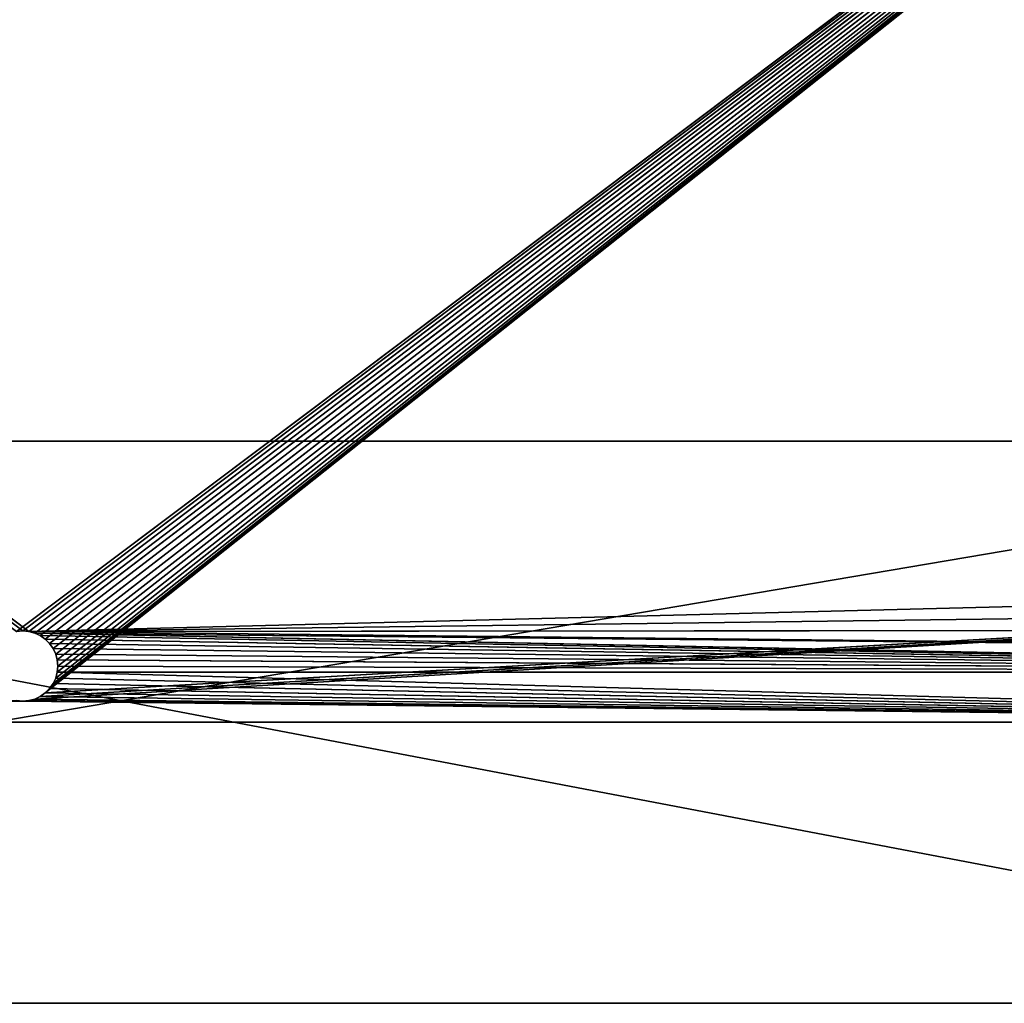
# Model space of a CAD drawing. Extents: x 0 to 14, y 0 to 7.
# Tile 20 of 34: x 7 to 10.5, y 0 to 3.5. Entities that reach past the tile are written whole.
import ezdxf

# ---------------------------------------------------------------- set-up
doc = ezdxf.new("R2010")
doc.units = 0
doc.header["$LTSCALE"] = 2.54
doc.layers.get('0').update_dxf_attribs({"color": 13, "linetype": 'CONTINUOUS'})

# ---------------------------------------------------------------- blocks, each defined once
blk = doc.blocks.new('UCHWYT_NA_PAPIER_PRZYKLEJA')
at = {"color": 0}
for p, q in [((7.0217, 1.3231), (0, 6.6)), ((7.0217, 1.3231), (0, 6.6)), ((7, 1.325), (0, 6.6)), ((7, 1.325), (0, 6.6)), ((6.9783, 1.3231, 0.2), (14, 6.6, 0.2)), ((6.9783, 1.3231, 0.2), (14, 6.6, 0.2)), ((7, 1.325, 0.2), (14, 6.6, 0.2)), ((7, 1.325, 0.2), (14, 6.6, 0.2)), ((7.0217, 1.3231), (14, 6.6)), ((7.0217, 1.3231), (14, 6.6)), ((14, 6.6, 0.2), (7.0217, 1.3231, 0.2)), ((14, 6.6, 0.2), (7.0217, 1.3231, 0.2)), ((7.0428, 1.3175), (14, 6.6)), ((7.0428, 1.3175), (14, 6.6)), ((7.0625, 1.3083), (14, 6.6)), ((7.0625, 1.3083), (14, 6.6)), ((14, 6.6), (7.0803, 1.2958)), ((14, 6.6), (7.0803, 1.2958)), ((7.0803, 1.1042), (14, 6.6)), ((7.0803, 1.1042), (14, 6.6)), ((7.0958, 1.2803), (14, 6.6)), ((7.0958, 1.2803), (14, 6.6)), ((7.0958, 1.1197), (14, 6.6)), ((7.0958, 1.1197), (14, 6.6)), ((14, 6.6), (7.1083, 1.1375)), ((7.1083, 1.2625), (14, 6.6)), ((7.1083, 1.2625), (14, 6.6)), ((14, 6.6), (7.1083, 1.1375)), ((7.1175, 1.2428), (14, 6.6)), ((7.1175, 1.1572), (14, 6.6)), ((7.1175, 1.1572), (14, 6.6)), ((7.1175, 1.2428), (14, 6.6)), ((14, 6.6), (7.1231, 1.2217)), ((7.1231, 1.1783), (14, 6.6)), ((7.1231, 1.1783), (14, 6.6)), ((14, 6.6), (7.1231, 1.2217)), ((7.125, 1.2), (14, 6.6)), ((7.125, 1.2), (14, 6.6)), ((12.8, 2, 7), (1, 0, 7)), ((12.8, 2, 7), (1, 0, 7)), ((12.8, 2, 7), (2.5, 2, 7)), ((13, 0, 6.8), (2.5, 2, 6.8)), ((2.5, 2, 6.8), (12.8, 2, 6.8)), ((13, 0, 6.8), (2.5, 2, 6.8)), ((12.8, 2, 7), (2.5, 2, 7)), ((12.8, 2, 7), (2.5, 2, 6.8)), ((12.8, 2, 7), (2.5, 2, 6.8)), ((2.5, 2, 6.8), (12.8, 2, 6.8)), ((7.0217, 1.3231, 0.2), (14, 1.5, 0.2)), ((7.0217, 1.3231, 0.2), (14, 1.5, 0.2)), ((7.0428, 1.0825), (14, 1.5)), ((7.0428, 1.0825), (14, 1.5)), ((7.0625, 1.0917), (14, 1.5)), ((7.0625, 1.0917), (14, 1.5)), ((7.0803, 1.1042), (14, 1.5)), ((7.0803, 1.1042), (14, 1.5)), ((7.0217, 1.3231, 0.2), (13.9924, 1.4132, 0.2)), ((7.0217, 1.3231, 0.2), (13.9924, 1.4132, 0.2)), ((7, 1.325), (6.9783, 1.3231)), ((6.9783, 1.3231, 0.2), (7, 1.325, 0.2)), ((6.9783, 1.3231), (7, 1.325, 0.2)), ((6.9783, 1.3231, 0.2), (7, 1.325, 0.2)), ((6.9783, 1.3231), (7, 1.325, 0.2)), ((7, 1.325), (6.9783, 1.3231)), ((7.0217, 1.3231), (7, 1.325)), ((7, 1.325, 0.2), (7.0217, 1.3231, 0.2)), ((7, 1.325), (7, 1.325, 0.2)), ((7, 1.325), (7, 1.325, 0.2)), ((7, 1.325), (7.0217, 1.3231, 0.2)), ((7, 1.325, 0.2), (7.0217, 1.3231, 0.2)), ((7, 1.325), (7.0217, 1.3231, 0.2)), ((7.0217, 1.3231), (7, 1.325)), ((13.9698, 1.329, 0.2), (7.0217, 1.3231, 0.2)), ((13.9698, 1.329, 0.2), (7.0217, 1.3231, 0.2)), ((7.0428, 1.3175), (7.0217, 1.3231)), ((13.933, 1.25, 0.2), (7.0217, 1.3231, 0.2)), ((7.0217, 1.3231, 0.2), (7.0428, 1.3175, 0.2)), ((13.933, 1.25, 0.2), (7.0217, 1.3231, 0.2)), ((7.0217, 1.3231), (7.0217, 1.3231, 0.2)), ((7.0217, 1.3231), (7.0217, 1.3231, 0.2)), ((7.0217, 1.3231), (7.0428, 1.3175, 0.2)), ((7.0217, 1.3231, 0.2), (7.0428, 1.3175, 0.2)), ((7.0217, 1.3231), (7.0428, 1.3175, 0.2)), ((7.0428, 1.3175), (7.0217, 1.3231)), ((7.0625, 1.3083), (7.0428, 1.3175)), ((13.883, 1.1786, 0.2), (7.0428, 1.3175, 0.2)), ((7.0428, 1.3175, 0.2), (7.0625, 1.3083, 0.2)), ((13.883, 1.1786, 0.2), (7.0428, 1.3175, 0.2)), ((13.933, 1.25, 0.2), (7.0428, 1.3175, 0.2)), ((13.933, 1.25, 0.2), (7.0428, 1.3175, 0.2)), ((7.0428, 1.3175), (7.0428, 1.3175, 0.2)), ((7.0428, 1.3175), (7.0428, 1.3175, 0.2)), ((7.0428, 1.3175), (7.0625, 1.3083, 0.2)), ((7.0428, 1.3175, 0.2), (7.0625, 1.3083, 0.2)), ((7.0428, 1.3175), (7.0625, 1.3083, 0.2)), ((7.0625, 1.3083), (7.0428, 1.3175)), ((7.0803, 1.2958), (7.0625, 1.3083)), ((13.883, 1.1786, 0.2), (7.0625, 1.3083, 0.2)), ((7.0625, 1.3083, 0.2), (7.0803, 1.2958, 0.2)), ((13.883, 1.1786, 0.2), (7.0625, 1.3083, 0.2)), ((7.0625, 1.3083), (7.0625, 1.3083, 0.2)), ((7.0625, 1.3083), (7.0625, 1.3083, 0.2)), ((7.0625, 1.3083), (7.0803, 1.2958, 0.2)), ((7.0625, 1.3083, 0.2), (7.0803, 1.2958, 0.2)), ((7.0625, 1.3083), (7.0803, 1.2958, 0.2)), ((7.0803, 1.2958), (7.0625, 1.3083)), ((7.0958, 1.2803), (7.0803, 1.2958)), ((7.0803, 1.2958, 0.2), (13.883, 1.1786, 0.2)), ((7.0803, 1.2958, 0.2), (7.0958, 1.2803, 0.2)), ((7.0803, 1.2958, 0.2), (13.883, 1.1786, 0.2)), ((7.0803, 1.2958), (7.0803, 1.2958, 0.2)), ((7.0803, 1.2958), (7.0803, 1.2958, 0.2)), ((7.0803, 1.2958), (7.0958, 1.2803, 0.2)), ((7.0803, 1.2958, 0.2), (7.0958, 1.2803, 0.2)), ((7.0803, 1.2958), (7.0958, 1.2803, 0.2)), ((7.0958, 1.2803), (7.0803, 1.2958)), ((7.1083, 1.2625), (7.0958, 1.2803)), ((7.0958, 1.2803, 0.2), (13.883, 1.1786, 0.2)), ((7.0958, 1.2803, 0.2), (13.883, 1.1786, 0.2)), ((7.0958, 1.2803, 0.2), (7.1083, 1.2625, 0.2)), ((7.0958, 1.2803), (7.0958, 1.2803, 0.2)), ((7.0958, 1.2803), (7.0958, 1.2803, 0.2)), ((7.0958, 1.2803), (7.1083, 1.2625, 0.2)), ((7.0958, 1.2803, 0.2), (7.1083, 1.2625, 0.2)), ((7.0958, 1.2803), (7.1083, 1.2625, 0.2)), ((7.1083, 1.2625), (7.0958, 1.2803)), ((7.1175, 1.2428), (7.1083, 1.2625)), ((7.1083, 1.2625, 0.2), (13.883, 1.1786, 0.2)), ((7.1083, 1.2625, 0.2), (13.883, 1.1786, 0.2)), ((7.1083, 1.2625, 0.2), (7.1175, 1.2428, 0.2)), ((7.1083, 1.2625), (7.1083, 1.2625, 0.2)), ((7.1083, 1.2625), (7.1083, 1.2625, 0.2)), ((7.1083, 1.2625), (7.1175, 1.2428, 0.2)), ((7.1083, 1.2625, 0.2), (7.1175, 1.2428, 0.2)), ((7.1083, 1.2625), (7.1175, 1.2428, 0.2)), ((7.1175, 1.2428), (7.1083, 1.2625)), ((7.1231, 1.2217), (7.1175, 1.2428)), ((7.1175, 1.2428, 0.2), (13.883, 1.1786, 0.2)), ((7.1175, 1.2428, 0.2), (7.1231, 1.2217, 0.2)), ((7.1175, 1.2428, 0.2), (13.883, 1.1786, 0.2)), ((7.1175, 1.2428), (7.1175, 1.2428, 0.2)), ((7.1175, 1.2428), (7.1175, 1.2428, 0.2)), ((7.1175, 1.2428), (7.1231, 1.2217, 0.2)), ((7.1175, 1.2428, 0.2), (7.1231, 1.2217, 0.2)), ((7.1175, 1.2428), (7.1231, 1.2217, 0.2)), ((7.1231, 1.2217), (7.1175, 1.2428)), ((7.125, 1.2), (7.1231, 1.2217)), ((7.1231, 1.2217, 0.2), (13.883, 1.1786, 0.2)), ((7.1231, 1.2217, 0.2), (13.883, 1.1786, 0.2)), ((7.1231, 1.2217, 0.2), (7.125, 1.2, 0.2)), ((7.1231, 1.2217), (7.1231, 1.2217, 0.2)), ((7.1231, 1.2217), (7.1231, 1.2217, 0.2)), ((7.1231, 1.2217), (7.125, 1.2, 0.2)), ((7.1231, 1.2217, 0.2), (7.125, 1.2, 0.2)), ((7.1231, 1.2217), (7.125, 1.2, 0.2)), ((7.125, 1.2), (7.1231, 1.2217)), ((7.1231, 1.1783), (7.125, 1.2)), ((7.125, 1.2, 0.2), (7.1231, 1.1783, 0.2)), ((7.125, 1.2), (7.1231, 1.1783, 0.2)), ((7.125, 1.2, 0.2), (7.1231, 1.1783, 0.2)), ((7.125, 1.2), (7.1231, 1.1783, 0.2)), ((7.1231, 1.1783), (7.125, 1.2)), ((7.125, 1.2, 0.2), (13.883, 1.1786, 0.2)), ((7.125, 1.2, 0.2), (13.883, 1.1786, 0.2)), ((7.125, 1.2), (7.125, 1.2, 0.2)), ((7.125, 1.2), (7.125, 1.2, 0.2)), ((7.1083, 1.1375), (7.1175, 1.1572)), ((7.1175, 1.1572, 0.2), (7.1083, 1.1375, 0.2)), ((7.1175, 1.1572), (7.1083, 1.1375, 0.2)), ((7.1175, 1.1572, 0.2), (7.1083, 1.1375, 0.2)), ((7.1175, 1.1572), (7.1083, 1.1375, 0.2)), ((7.1083, 1.1375), (7.1175, 1.1572)), ((7.1175, 1.1572), (7.1231, 1.1783)), ((7.1231, 1.1783, 0.2), (7.1175, 1.1572, 0.2)), ((7.1231, 1.1783), (7.1175, 1.1572, 0.2)), ((7.1231, 1.1783, 0.2), (7.1175, 1.1572, 0.2)), ((7.1231, 1.1783), (7.1175, 1.1572, 0.2)), ((7.1175, 1.1572), (7.1231, 1.1783)), ((13.5, 1, 0.2), (7.1175, 1.1572, 0.2)), ((13.5, 1, 0.2), (7.1175, 1.1572, 0.2)), ((7.1175, 1.1572), (7.1175, 1.1572, 0.2)), ((7.1175, 1.1572), (7.1175, 1.1572, 0.2)), ((7.1231, 1.1783, 0.2), (13.883, 1.1786, 0.2)), ((7.1231, 1.1783, 0.2), (13.883, 1.1786, 0.2)), ((7.1231, 1.1783, 0.2), (13.5, 1, 0.2)), ((7.1231, 1.1783, 0.2), (13.5, 1, 0.2)), ((7.1231, 1.1783), (7.1231, 1.1783, 0.2)), ((7.1231, 1.1783), (7.1231, 1.1783, 0.2)), ((7.0958, 1.1197), (7.1083, 1.1375)), ((7.1083, 1.1375, 0.2), (7.0958, 1.1197, 0.2)), ((7.1083, 1.1375), (7.0958, 1.1197, 0.2)), ((7.1083, 1.1375, 0.2), (7.0958, 1.1197, 0.2)), ((7.1083, 1.1375), (7.0958, 1.1197, 0.2)), ((7.0958, 1.1197), (7.1083, 1.1375)), ((7.1083, 1.1375, 0.2), (13.5, 1, 0.2)), ((7.1083, 1.1375, 0.2), (13.5, 1, 0.2)), ((7.1083, 1.1375), (7.1083, 1.1375, 0.2)), ((7.1083, 1.1375), (7.1083, 1.1375, 0.2)), ((7.0428, 1.0825), (7.0625, 1.0917)), ((7.0625, 1.0917, 0.2), (7.0428, 1.0825, 0.2)), ((7.0625, 1.0917), (7.0428, 1.0825, 0.2)), ((7.0625, 1.0917, 0.2), (7.0428, 1.0825, 0.2)), ((7.0625, 1.0917), (7.0428, 1.0825, 0.2)), ((7.0428, 1.0825), (7.0625, 1.0917)), ((7.0625, 1.0917), (7.0803, 1.1042)), ((7.0803, 1.1042, 0.2), (7.0625, 1.0917, 0.2)), ((7.0803, 1.1042), (7.0625, 1.0917, 0.2)), ((7.0803, 1.1042, 0.2), (7.0625, 1.0917, 0.2)), ((7.0803, 1.1042), (7.0625, 1.0917, 0.2)), ((7.0625, 1.0917), (7.0803, 1.1042)), ((7.0625, 1.0917, 0.2), (13.5, 1, 0.2)), ((7.0625, 1.0917, 0.2), (13.5, 1, 0.2)), ((7.0625, 1.0917), (7.0625, 1.0917, 0.2)), ((7.0625, 1.0917), (7.0625, 1.0917, 0.2)), ((7.0803, 1.1042), (7.0958, 1.1197)), ((7.0958, 1.1197, 0.2), (7.0803, 1.1042, 0.2)), ((7.0958, 1.1197), (7.0803, 1.1042, 0.2)), ((7.0958, 1.1197, 0.2), (7.0803, 1.1042, 0.2)), ((7.0958, 1.1197), (7.0803, 1.1042, 0.2)), ((7.0803, 1.1042), (7.0958, 1.1197)), ((13.5, 1, 0.2), (7.0803, 1.1042, 0.2)), ((13.5, 1, 0.2), (7.0803, 1.1042, 0.2)), ((7.0803, 1.1042), (7.0803, 1.1042, 0.2)), ((7.0803, 1.1042), (7.0803, 1.1042, 0.2)), ((7.0958, 1.1197, 0.2), (13.5, 1, 0.2)), ((7.0958, 1.1197, 0.2), (13.5, 1, 0.2)), ((7.0958, 1.1197), (7.0958, 1.1197, 0.2)), ((7.0958, 1.1197), (7.0958, 1.1197, 0.2)), ((7, 1.075), (0.5, 1)), ((7, 1.075), (0.5, 1)), ((7, 1.075, 0.2), (0.5, 1, 0.2)), ((7, 1.075, 0.2), (0.5, 1, 0.2)), ((6.9783, 1.0769), (7, 1.075)), ((7, 1.075, 0.2), (6.9783, 1.0769, 0.2)), ((7, 1.075), (6.9783, 1.0769, 0.2)), ((7, 1.075, 0.2), (6.9783, 1.0769, 0.2)), ((7, 1.075), (6.9783, 1.0769, 0.2)), ((6.9783, 1.0769), (7, 1.075)), ((7, 1.075), (7.0217, 1.0769)), ((7.0217, 1.0769, 0.2), (7, 1.075, 0.2)), ((7.0217, 1.0769), (7, 1.075, 0.2)), ((7.0217, 1.0769, 0.2), (7, 1.075, 0.2)), ((7.0217, 1.0769), (7, 1.075, 0.2)), ((7, 1.075), (7.0217, 1.0769)), ((7, 1.075), (13.5, 1)), ((7, 1.075), (13.5, 1)), ((7, 1.075, 0.2), (13.5, 1, 0.2)), ((7, 1.075, 0.2), (13.5, 1, 0.2)), ((7, 1.075), (7, 1.075, 0.2)), ((7, 1.075), (7, 1.075, 0.2)), ((7.0217, 1.0769), (7.0428, 1.0825)), ((7.0428, 1.0825, 0.2), (7.0217, 1.0769, 0.2)), ((7.0428, 1.0825), (7.0217, 1.0769, 0.2)), ((7.0428, 1.0825, 0.2), (7.0217, 1.0769, 0.2)), ((7.0428, 1.0825), (7.0217, 1.0769, 0.2)), ((7.0217, 1.0769), (7.0428, 1.0825)), ((7.0217, 1.0769), (13.5, 1)), ((7.0217, 1.0769), (13.5, 1)), ((7.0217, 1.0769, 0.2), (13.5, 1, 0.2)), ((7.0217, 1.0769, 0.2), (13.5, 1, 0.2)), ((7.0217, 1.0769), (7.0217, 1.0769, 0.2)), ((7.0217, 1.0769), (7.0217, 1.0769, 0.2)), ((7.0428, 1.0825), (13.5, 1)), ((7.0428, 1.0825), (13.5, 1)), ((7.0428, 1.0825, 0.2), (13.5, 1, 0.2)), ((7.0428, 1.0825, 0.2), (13.5, 1, 0.2)), ((7.0428, 1.0825), (7.0428, 1.0825, 0.2)), ((7.0428, 1.0825), (7.0428, 1.0825, 0.2)), ((13.5, 1), (0.5, 1)), ((0.5, 1, 0.2), (13.5, 1, 0.2)), ((13.5, 1), (0.5, 1)), ((13.5, 1), (0.5, 1, 0.2)), ((13.5, 1), (0.5, 1, 0.2)), ((0.5, 1, 0.2), (13.5, 1, 0.2)), ((1, 0, 7), (13, 0, 7)), ((13, 0, 6.8), (1, 0, 6.8)), ((13, 0, 6.8), (1, 0, 6.8)), ((13, 0, 6.8), (1, 0, 7)), ((13, 0, 6.8), (1, 0, 7)), ((1, 0, 7), (13, 0, 7))]:
    blk.add_line(p, q, dxfattribs=at)
mesh = blk.add_polyface(dxfattribs=at)
corners = [(14, 6.6), (7.0217, 1.3231), (0, 6.6)]
mesh.append_faces([[corners[k] for k in face] for face in [(0, 1, 2)]], dxfattribs={"color": 0})
mesh = blk.add_polyface(dxfattribs=at)
corners = [(7.0217, 1.3231), (7, 1.325), (0, 6.6)]
mesh.append_faces([[corners[k] for k in face] for face in [(0, 1, 2)]], dxfattribs={"color": 0})
mesh = blk.add_polyface(dxfattribs=at)
corners = [(7, 1.325), (6.9783, 1.3231), (0, 6.6)]
mesh.append_faces([[corners[k] for k in face] for face in [(0, 1, 2)]], dxfattribs={"color": 0})
mesh = blk.add_polyface(dxfattribs=at)
corners = [(14, 6.6, 0.2), (0, 6.6, 0.2), (6.9783, 1.3231, 0.2)]
mesh.append_faces([[corners[k] for k in face] for face in [(0, 1, 2)]], dxfattribs={"color": 0})
mesh = blk.add_polyface(dxfattribs=at)
corners = [(14, 6.6, 0.2), (6.9783, 1.3231, 0.2), (7, 1.325, 0.2)]
mesh.append_faces([[corners[k] for k in face] for face in [(0, 1, 2)]], dxfattribs={"color": 0})
mesh = blk.add_polyface(dxfattribs=at)
corners = [(14, 6.6, 0.2), (7, 1.325, 0.2), (7.0217, 1.3231, 0.2)]
mesh.append_faces([[corners[k] for k in face] for face in [(0, 1, 2)]], dxfattribs={"color": 0})
mesh = blk.add_polyface(dxfattribs=at)
corners = [(14, 6.6), (7.0428, 1.3175), (7.0217, 1.3231)]
mesh.append_faces([[corners[k] for k in face] for face in [(0, 1, 2)]], dxfattribs={"color": 0})
mesh = blk.add_polyface(dxfattribs=at)
corners = [(14, 6.6, 0.2), (7.0217, 1.3231, 0.2), (14, 1.5, 0.2)]
mesh.append_faces([[corners[k] for k in face] for face in [(0, 1, 2)]], dxfattribs={"color": 0})
mesh = blk.add_polyface(dxfattribs=at)
corners = [(14, 6.6), (7.0625, 1.3083), (7.0428, 1.3175)]
mesh.append_faces([[corners[k] for k in face] for face in [(0, 1, 2)]], dxfattribs={"color": 0})
mesh = blk.add_polyface(dxfattribs=at)
corners = [(14, 6.6), (7.0803, 1.2958), (7.0625, 1.3083)]
mesh.append_faces([[corners[k] for k in face] for face in [(0, 1, 2)]], dxfattribs={"color": 0})
mesh = blk.add_polyface(dxfattribs=at)
corners = [(14, 6.6), (7.0958, 1.2803), (7.0803, 1.2958)]
mesh.append_faces([[corners[k] for k in face] for face in [(0, 1, 2)]], dxfattribs={"color": 0})
mesh = blk.add_polyface(dxfattribs=at)
corners = [(14, 1.5), (7.0803, 1.1042), (14, 6.6)]
mesh.append_faces([[corners[k] for k in face] for face in [(0, 1, 2)]], dxfattribs={"color": 0})
mesh = blk.add_polyface(dxfattribs=at)
corners = [(14, 6.6), (7.0803, 1.1042), (7.0958, 1.1197)]
mesh.append_faces([[corners[k] for k in face] for face in [(0, 1, 2)]], dxfattribs={"color": 0})
mesh = blk.add_polyface(dxfattribs=at)
corners = [(14, 6.6), (7.1083, 1.2625), (7.0958, 1.2803)]
mesh.append_faces([[corners[k] for k in face] for face in [(0, 1, 2)]], dxfattribs={"color": 0})
mesh = blk.add_polyface(dxfattribs=at)
corners = [(14, 6.6), (7.0958, 1.1197), (7.1083, 1.1375)]
mesh.append_faces([[corners[k] for k in face] for face in [(0, 1, 2)]], dxfattribs={"color": 0})
mesh = blk.add_polyface(dxfattribs=at)
corners = [(14, 6.6), (7.1083, 1.1375), (7.1175, 1.1572)]
mesh.append_faces([[corners[k] for k in face] for face in [(0, 1, 2)]], dxfattribs={"color": 0})
mesh = blk.add_polyface(dxfattribs=at)
corners = [(14, 6.6), (7.1175, 1.2428), (7.1083, 1.2625)]
mesh.append_faces([[corners[k] for k in face] for face in [(0, 1, 2)]], dxfattribs={"color": 0})
mesh = blk.add_polyface(dxfattribs=at)
corners = [(14, 6.6), (7.1231, 1.2217), (7.1175, 1.2428)]
mesh.append_faces([[corners[k] for k in face] for face in [(0, 1, 2)]], dxfattribs={"color": 0})
mesh = blk.add_polyface(dxfattribs=at)
corners = [(14, 6.6), (7.1175, 1.1572), (7.1231, 1.1783)]
mesh.append_faces([[corners[k] for k in face] for face in [(0, 1, 2)]], dxfattribs={"color": 0})
mesh = blk.add_polyface(dxfattribs=at)
corners = [(14, 6.6), (7.1231, 1.1783), (7.125, 1.2)]
mesh.append_faces([[corners[k] for k in face] for face in [(0, 1, 2)]], dxfattribs={"color": 0})
mesh = blk.add_polyface(dxfattribs=at)
corners = [(14, 6.6), (7.125, 1.2), (7.1231, 1.2217)]
mesh.append_faces([[corners[k] for k in face] for face in [(0, 1, 2)]], dxfattribs={"color": 0})
mesh = blk.add_polyface(dxfattribs=at)
corners = [(13, 0, 7), (12.8, 2, 7), (1, 0, 7)]
mesh.append_faces([[corners[k] for k in face] for face in [(0, 1, 2)]], dxfattribs={"color": 0})
mesh = blk.add_polyface(dxfattribs=at)
corners = [(12.8, 2, 7), (2.5, 2, 7), (1, 0, 7)]
mesh.append_faces([[corners[k] for k in face] for face in [(0, 1, 2)]], dxfattribs={"color": 0})
mesh = blk.add_polyface(dxfattribs=at)
corners = [(13, 0, 6.8), (1, 0, 6.8), (2.5, 2, 6.8)]
mesh.append_faces([[corners[k] for k in face] for face in [(0, 1, 2)]], dxfattribs={"color": 0})
mesh = blk.add_polyface(dxfattribs=at)
corners = [(13, 0, 6.8), (2.5, 2, 6.8), (12.8, 2, 6.8)]
mesh.append_faces([[corners[k] for k in face] for face in [(0, 1, 2)]], dxfattribs={"color": 0})
mesh = blk.add_polyface(dxfattribs=at)
corners = [(12.8, 2, 7), (2.5, 2, 6.8), (2.5, 2, 7)]
mesh.append_faces([[corners[k] for k in face] for face in [(0, 1, 2)]], dxfattribs={"color": 0})
mesh = blk.add_polyface(dxfattribs=at)
corners = [(12.8, 2, 7), (12.8, 2, 6.8), (2.5, 2, 6.8)]
mesh.append_faces([[corners[k] for k in face] for face in [(0, 1, 2)]], dxfattribs={"color": 0})
mesh = blk.add_polyface(dxfattribs=at)
corners = [(14, 1.5, 0.2), (7.0217, 1.3231, 0.2), (13.9924, 1.4132, 0.2)]
mesh.append_faces([[corners[k] for k in face] for face in [(0, 1, 2)]], dxfattribs={"color": 0})
mesh = blk.add_polyface(dxfattribs=at)
corners = [(14, 1.5), (13.5, 1), (7.0428, 1.0825)]
mesh.append_faces([[corners[k] for k in face] for face in [(0, 1, 2)]], dxfattribs={"color": 0})
mesh = blk.add_polyface(dxfattribs=at)
corners = [(14, 1.5), (7.0428, 1.0825), (7.0625, 1.0917)]
mesh.append_faces([[corners[k] for k in face] for face in [(0, 1, 2)]], dxfattribs={"color": 0})
mesh = blk.add_polyface(dxfattribs=at)
corners = [(14, 1.5), (7.0625, 1.0917), (7.0803, 1.1042)]
mesh.append_faces([[corners[k] for k in face] for face in [(0, 1, 2)]], dxfattribs={"color": 0})
mesh = blk.add_polyface(dxfattribs=at)
corners = [(13.9924, 1.4132, 0.2), (7.0217, 1.3231, 0.2), (13.9698, 1.329, 0.2)]
mesh.append_faces([[corners[k] for k in face] for face in [(0, 1, 2)]], dxfattribs={"color": 0})
mesh = blk.add_polyface(dxfattribs=at)
corners = [(6.9783, 1.3231, 0.2), (6.9783, 1.3231), (7, 1.325, 0.2)]
mesh.append_faces([[corners[k] for k in face] for face in [(0, 1, 2)]], dxfattribs={"color": 0})
mesh = blk.add_polyface(dxfattribs=at)
corners = [(7, 1.325, 0.2), (6.9783, 1.3231), (7, 1.325)]
mesh.append_faces([[corners[k] for k in face] for face in [(0, 1, 2)]], dxfattribs={"color": 0})
mesh = blk.add_polyface(dxfattribs=at)
corners = [(7, 1.325, 0.2), (7, 1.325), (7.0217, 1.3231, 0.2)]
mesh.append_faces([[corners[k] for k in face] for face in [(0, 1, 2)]], dxfattribs={"color": 0})
mesh = blk.add_polyface(dxfattribs=at)
corners = [(7.0217, 1.3231, 0.2), (7, 1.325), (7.0217, 1.3231)]
mesh.append_faces([[corners[k] for k in face] for face in [(0, 1, 2)]], dxfattribs={"color": 0})
mesh = blk.add_polyface(dxfattribs=at)
corners = [(13.9698, 1.329, 0.2), (7.0217, 1.3231, 0.2), (13.933, 1.25, 0.2)]
mesh.append_faces([[corners[k] for k in face] for face in [(0, 1, 2)]], dxfattribs={"color": 0})
mesh = blk.add_polyface(dxfattribs=at)
corners = [(13.933, 1.25, 0.2), (7.0217, 1.3231, 0.2), (7.0428, 1.3175, 0.2)]
mesh.append_faces([[corners[k] for k in face] for face in [(0, 1, 2)]], dxfattribs={"color": 0})
mesh = blk.add_polyface(dxfattribs=at)
corners = [(7.0217, 1.3231, 0.2), (7.0217, 1.3231), (7.0428, 1.3175, 0.2)]
mesh.append_faces([[corners[k] for k in face] for face in [(0, 1, 2)]], dxfattribs={"color": 0})
mesh = blk.add_polyface(dxfattribs=at)
corners = [(7.0428, 1.3175, 0.2), (7.0217, 1.3231), (7.0428, 1.3175)]
mesh.append_faces([[corners[k] for k in face] for face in [(0, 1, 2)]], dxfattribs={"color": 0})
mesh = blk.add_polyface(dxfattribs=at)
corners = [(13.883, 1.1786, 0.2), (7.0428, 1.3175, 0.2), (7.0625, 1.3083, 0.2)]
mesh.append_faces([[corners[k] for k in face] for face in [(0, 1, 2)]], dxfattribs={"color": 0})
mesh = blk.add_polyface(dxfattribs=at)
corners = [(13.933, 1.25, 0.2), (7.0428, 1.3175, 0.2), (13.883, 1.1786, 0.2)]
mesh.append_faces([[corners[k] for k in face] for face in [(0, 1, 2)]], dxfattribs={"color": 0})
mesh = blk.add_polyface(dxfattribs=at)
corners = [(7.0428, 1.3175, 0.2), (7.0428, 1.3175), (7.0625, 1.3083, 0.2)]
mesh.append_faces([[corners[k] for k in face] for face in [(0, 1, 2)]], dxfattribs={"color": 0})
mesh = blk.add_polyface(dxfattribs=at)
corners = [(7.0625, 1.3083, 0.2), (7.0428, 1.3175), (7.0625, 1.3083)]
mesh.append_faces([[corners[k] for k in face] for face in [(0, 1, 2)]], dxfattribs={"color": 0})
mesh = blk.add_polyface(dxfattribs=at)
corners = [(13.883, 1.1786, 0.2), (7.0625, 1.3083, 0.2), (7.0803, 1.2958, 0.2)]
mesh.append_faces([[corners[k] for k in face] for face in [(0, 1, 2)]], dxfattribs={"color": 0})
mesh = blk.add_polyface(dxfattribs=at)
corners = [(7.0625, 1.3083, 0.2), (7.0625, 1.3083), (7.0803, 1.2958, 0.2)]
mesh.append_faces([[corners[k] for k in face] for face in [(0, 1, 2)]], dxfattribs={"color": 0})
mesh = blk.add_polyface(dxfattribs=at)
corners = [(7.0803, 1.2958, 0.2), (7.0625, 1.3083), (7.0803, 1.2958)]
mesh.append_faces([[corners[k] for k in face] for face in [(0, 1, 2)]], dxfattribs={"color": 0})
mesh = blk.add_polyface(dxfattribs=at)
corners = [(13.883, 1.1786, 0.2), (7.0803, 1.2958, 0.2), (7.0958, 1.2803, 0.2)]
mesh.append_faces([[corners[k] for k in face] for face in [(0, 1, 2)]], dxfattribs={"color": 0})
mesh = blk.add_polyface(dxfattribs=at)
corners = [(7.0803, 1.2958, 0.2), (7.0803, 1.2958), (7.0958, 1.2803, 0.2)]
mesh.append_faces([[corners[k] for k in face] for face in [(0, 1, 2)]], dxfattribs={"color": 0})
mesh = blk.add_polyface(dxfattribs=at)
corners = [(7.0958, 1.2803, 0.2), (7.0803, 1.2958), (7.0958, 1.2803)]
mesh.append_faces([[corners[k] for k in face] for face in [(0, 1, 2)]], dxfattribs={"color": 0})
mesh = blk.add_polyface(dxfattribs=at)
corners = [(13.883, 1.1786, 0.2), (7.0958, 1.2803, 0.2), (7.1083, 1.2625, 0.2)]
mesh.append_faces([[corners[k] for k in face] for face in [(0, 1, 2)]], dxfattribs={"color": 0})
mesh = blk.add_polyface(dxfattribs=at)
corners = [(7.0958, 1.2803), (7.1083, 1.2625, 0.2), (7.0958, 1.2803, 0.2)]
mesh.append_faces([[corners[k] for k in face] for face in [(0, 1, 2)]], dxfattribs={"color": 0})
mesh = blk.add_polyface(dxfattribs=at)
corners = [(7.0958, 1.2803), (7.1083, 1.2625), (7.1083, 1.2625, 0.2)]
mesh.append_faces([[corners[k] for k in face] for face in [(0, 1, 2)]], dxfattribs={"color": 0})
mesh = blk.add_polyface(dxfattribs=at)
corners = [(13.883, 1.1786, 0.2), (7.1083, 1.2625, 0.2), (7.1175, 1.2428, 0.2)]
mesh.append_faces([[corners[k] for k in face] for face in [(0, 1, 2)]], dxfattribs={"color": 0})
mesh = blk.add_polyface(dxfattribs=at)
corners = [(7.1083, 1.2625), (7.1175, 1.2428, 0.2), (7.1083, 1.2625, 0.2)]
mesh.append_faces([[corners[k] for k in face] for face in [(0, 1, 2)]], dxfattribs={"color": 0})
mesh = blk.add_polyface(dxfattribs=at)
corners = [(7.1083, 1.2625), (7.1175, 1.2428), (7.1175, 1.2428, 0.2)]
mesh.append_faces([[corners[k] for k in face] for face in [(0, 1, 2)]], dxfattribs={"color": 0})
mesh = blk.add_polyface(dxfattribs=at)
corners = [(13.883, 1.1786, 0.2), (7.1175, 1.2428, 0.2), (7.1231, 1.2217, 0.2)]
mesh.append_faces([[corners[k] for k in face] for face in [(0, 1, 2)]], dxfattribs={"color": 0})
mesh = blk.add_polyface(dxfattribs=at)
corners = [(7.1175, 1.2428), (7.1231, 1.2217, 0.2), (7.1175, 1.2428, 0.2)]
mesh.append_faces([[corners[k] for k in face] for face in [(0, 1, 2)]], dxfattribs={"color": 0})
mesh = blk.add_polyface(dxfattribs=at)
corners = [(7.1175, 1.2428), (7.1231, 1.2217), (7.1231, 1.2217, 0.2)]
mesh.append_faces([[corners[k] for k in face] for face in [(0, 1, 2)]], dxfattribs={"color": 0})
mesh = blk.add_polyface(dxfattribs=at)
corners = [(13.883, 1.1786, 0.2), (7.1231, 1.2217, 0.2), (7.125, 1.2, 0.2)]
mesh.append_faces([[corners[k] for k in face] for face in [(0, 1, 2)]], dxfattribs={"color": 0})
mesh = blk.add_polyface(dxfattribs=at)
corners = [(7.1231, 1.2217), (7.125, 1.2, 0.2), (7.1231, 1.2217, 0.2)]
mesh.append_faces([[corners[k] for k in face] for face in [(0, 1, 2)]], dxfattribs={"color": 0})
mesh = blk.add_polyface(dxfattribs=at)
corners = [(7.1231, 1.2217), (7.125, 1.2), (7.125, 1.2, 0.2)]
mesh.append_faces([[corners[k] for k in face] for face in [(0, 1, 2)]], dxfattribs={"color": 0})
mesh = blk.add_polyface(dxfattribs=at)
corners = [(13.883, 1.1786, 0.2), (7.125, 1.2, 0.2), (7.1231, 1.1783, 0.2)]
mesh.append_faces([[corners[k] for k in face] for face in [(0, 1, 2)]], dxfattribs={"color": 0})
mesh = blk.add_polyface(dxfattribs=at)
corners = [(7.125, 1.2), (7.1231, 1.1783, 0.2), (7.125, 1.2, 0.2)]
mesh.append_faces([[corners[k] for k in face] for face in [(0, 1, 2)]], dxfattribs={"color": 0})
mesh = blk.add_polyface(dxfattribs=at)
corners = [(7.125, 1.2), (7.1231, 1.1783), (7.1231, 1.1783, 0.2)]
mesh.append_faces([[corners[k] for k in face] for face in [(0, 1, 2)]], dxfattribs={"color": 0})
mesh = blk.add_polyface(dxfattribs=at)
corners = [(13.5, 1, 0.2), (7.1175, 1.1572, 0.2), (7.1083, 1.1375, 0.2)]
mesh.append_faces([[corners[k] for k in face] for face in [(0, 1, 2)]], dxfattribs={"color": 0})
mesh = blk.add_polyface(dxfattribs=at)
corners = [(7.1175, 1.1572), (7.1083, 1.1375, 0.2), (7.1175, 1.1572, 0.2)]
mesh.append_faces([[corners[k] for k in face] for face in [(0, 1, 2)]], dxfattribs={"color": 0})
mesh = blk.add_polyface(dxfattribs=at)
corners = [(7.1175, 1.1572), (7.1083, 1.1375), (7.1083, 1.1375, 0.2)]
mesh.append_faces([[corners[k] for k in face] for face in [(0, 1, 2)]], dxfattribs={"color": 0})
mesh = blk.add_polyface(dxfattribs=at)
corners = [(13.5, 1, 0.2), (7.1231, 1.1783, 0.2), (7.1175, 1.1572, 0.2)]
mesh.append_faces([[corners[k] for k in face] for face in [(0, 1, 2)]], dxfattribs={"color": 0})
mesh = blk.add_polyface(dxfattribs=at)
corners = [(7.1231, 1.1783), (7.1175, 1.1572, 0.2), (7.1231, 1.1783, 0.2)]
mesh.append_faces([[corners[k] for k in face] for face in [(0, 1, 2)]], dxfattribs={"color": 0})
mesh = blk.add_polyface(dxfattribs=at)
corners = [(7.1231, 1.1783), (7.1175, 1.1572), (7.1175, 1.1572, 0.2)]
mesh.append_faces([[corners[k] for k in face] for face in [(0, 1, 2)]], dxfattribs={"color": 0})
mesh = blk.add_polyface(dxfattribs=at)
corners = [(13.883, 1.1786, 0.2), (7.1231, 1.1783, 0.2), (13.5, 1, 0.2)]
mesh.append_faces([[corners[k] for k in face] for face in [(0, 1, 2)]], dxfattribs={"color": 0})
mesh = blk.add_polyface(dxfattribs=at)
corners = [(13.5, 1, 0.2), (7.1083, 1.1375, 0.2), (7.0958, 1.1197, 0.2)]
mesh.append_faces([[corners[k] for k in face] for face in [(0, 1, 2)]], dxfattribs={"color": 0})
mesh = blk.add_polyface(dxfattribs=at)
corners = [(7.1083, 1.1375), (7.0958, 1.1197, 0.2), (7.1083, 1.1375, 0.2)]
mesh.append_faces([[corners[k] for k in face] for face in [(0, 1, 2)]], dxfattribs={"color": 0})
mesh = blk.add_polyface(dxfattribs=at)
corners = [(7.1083, 1.1375), (7.0958, 1.1197), (7.0958, 1.1197, 0.2)]
mesh.append_faces([[corners[k] for k in face] for face in [(0, 1, 2)]], dxfattribs={"color": 0})
mesh = blk.add_polyface(dxfattribs=at)
corners = [(13.5, 1, 0.2), (7.0625, 1.0917, 0.2), (7.0428, 1.0825, 0.2)]
mesh.append_faces([[corners[k] for k in face] for face in [(0, 1, 2)]], dxfattribs={"color": 0})
mesh = blk.add_polyface(dxfattribs=at)
corners = [(7.0625, 1.0917, 0.2), (7.0625, 1.0917), (7.0428, 1.0825, 0.2)]
mesh.append_faces([[corners[k] for k in face] for face in [(0, 1, 2)]], dxfattribs={"color": 0})
mesh = blk.add_polyface(dxfattribs=at)
corners = [(7.0428, 1.0825, 0.2), (7.0625, 1.0917), (7.0428, 1.0825)]
mesh.append_faces([[corners[k] for k in face] for face in [(0, 1, 2)]], dxfattribs={"color": 0})
mesh = blk.add_polyface(dxfattribs=at)
corners = [(13.5, 1, 0.2), (7.0803, 1.1042, 0.2), (7.0625, 1.0917, 0.2)]
mesh.append_faces([[corners[k] for k in face] for face in [(0, 1, 2)]], dxfattribs={"color": 0})
mesh = blk.add_polyface(dxfattribs=at)
corners = [(7.0803, 1.1042, 0.2), (7.0803, 1.1042), (7.0625, 1.0917, 0.2)]
mesh.append_faces([[corners[k] for k in face] for face in [(0, 1, 2)]], dxfattribs={"color": 0})
mesh = blk.add_polyface(dxfattribs=at)
corners = [(7.0625, 1.0917, 0.2), (7.0803, 1.1042), (7.0625, 1.0917)]
mesh.append_faces([[corners[k] for k in face] for face in [(0, 1, 2)]], dxfattribs={"color": 0})
mesh = blk.add_polyface(dxfattribs=at)
corners = [(13.5, 1, 0.2), (7.0958, 1.1197, 0.2), (7.0803, 1.1042, 0.2)]
mesh.append_faces([[corners[k] for k in face] for face in [(0, 1, 2)]], dxfattribs={"color": 0})
mesh = blk.add_polyface(dxfattribs=at)
corners = [(7.0958, 1.1197, 0.2), (7.0958, 1.1197), (7.0803, 1.1042, 0.2)]
mesh.append_faces([[corners[k] for k in face] for face in [(0, 1, 2)]], dxfattribs={"color": 0})
mesh = blk.add_polyface(dxfattribs=at)
corners = [(7.0803, 1.1042, 0.2), (7.0958, 1.1197), (7.0803, 1.1042)]
mesh.append_faces([[corners[k] for k in face] for face in [(0, 1, 2)]], dxfattribs={"color": 0})
mesh = blk.add_polyface(dxfattribs=at)
corners = [(7, 1.075), (0.5, 1), (6.9783, 1.0769)]
mesh.append_faces([[corners[k] for k in face] for face in [(0, 1, 2)]], dxfattribs={"color": 0})
mesh = blk.add_polyface(dxfattribs=at)
corners = [(7, 1.075, 0.2), (6.9783, 1.0769, 0.2), (0.5, 1, 0.2)]
mesh.append_faces([[corners[k] for k in face] for face in [(0, 1, 2)]], dxfattribs={"color": 0})
mesh = blk.add_polyface(dxfattribs=at)
corners = [(13.5, 1), (0.5, 1), (7, 1.075)]
mesh.append_faces([[corners[k] for k in face] for face in [(0, 1, 2)]], dxfattribs={"color": 0})
mesh = blk.add_polyface(dxfattribs=at)
corners = [(13.5, 1, 0.2), (7, 1.075, 0.2), (0.5, 1, 0.2)]
mesh.append_faces([[corners[k] for k in face] for face in [(0, 1, 2)]], dxfattribs={"color": 0})
mesh = blk.add_polyface(dxfattribs=at)
corners = [(7, 1.075, 0.2), (7, 1.075), (6.9783, 1.0769, 0.2)]
mesh.append_faces([[corners[k] for k in face] for face in [(0, 1, 2)]], dxfattribs={"color": 0})
mesh = blk.add_polyface(dxfattribs=at)
corners = [(6.9783, 1.0769, 0.2), (7, 1.075), (6.9783, 1.0769)]
mesh.append_faces([[corners[k] for k in face] for face in [(0, 1, 2)]], dxfattribs={"color": 0})
mesh = blk.add_polyface(dxfattribs=at)
corners = [(13.5, 1), (7, 1.075), (7.0217, 1.0769)]
mesh.append_faces([[corners[k] for k in face] for face in [(0, 1, 2)]], dxfattribs={"color": 0})
mesh = blk.add_polyface(dxfattribs=at)
corners = [(13.5, 1, 0.2), (7.0217, 1.0769, 0.2), (7, 1.075, 0.2)]
mesh.append_faces([[corners[k] for k in face] for face in [(0, 1, 2)]], dxfattribs={"color": 0})
mesh = blk.add_polyface(dxfattribs=at)
corners = [(7.0217, 1.0769, 0.2), (7.0217, 1.0769), (7, 1.075, 0.2)]
mesh.append_faces([[corners[k] for k in face] for face in [(0, 1, 2)]], dxfattribs={"color": 0})
mesh = blk.add_polyface(dxfattribs=at)
corners = [(7, 1.075, 0.2), (7.0217, 1.0769), (7, 1.075)]
mesh.append_faces([[corners[k] for k in face] for face in [(0, 1, 2)]], dxfattribs={"color": 0})
mesh = blk.add_polyface(dxfattribs=at)
corners = [(13.5, 1), (7.0217, 1.0769), (7.0428, 1.0825)]
mesh.append_faces([[corners[k] for k in face] for face in [(0, 1, 2)]], dxfattribs={"color": 0})
mesh = blk.add_polyface(dxfattribs=at)
corners = [(13.5, 1, 0.2), (7.0428, 1.0825, 0.2), (7.0217, 1.0769, 0.2)]
mesh.append_faces([[corners[k] for k in face] for face in [(0, 1, 2)]], dxfattribs={"color": 0})
mesh = blk.add_polyface(dxfattribs=at)
corners = [(7.0428, 1.0825, 0.2), (7.0428, 1.0825), (7.0217, 1.0769, 0.2)]
mesh.append_faces([[corners[k] for k in face] for face in [(0, 1, 2)]], dxfattribs={"color": 0})
mesh = blk.add_polyface(dxfattribs=at)
corners = [(7.0217, 1.0769, 0.2), (7.0428, 1.0825), (7.0217, 1.0769)]
mesh.append_faces([[corners[k] for k in face] for face in [(0, 1, 2)]], dxfattribs={"color": 0})
mesh = blk.add_polyface(dxfattribs=at)
corners = [(0.5, 1, 0.2), (0.5, 1), (13.5, 1)]
mesh.append_faces([[corners[k] for k in face] for face in [(0, 1, 2)]], dxfattribs={"color": 0})
mesh = blk.add_polyface(dxfattribs=at)
corners = [(0.5, 1, 0.2), (13.5, 1), (13.5, 1, 0.2)]
mesh.append_faces([[corners[k] for k in face] for face in [(0, 1, 2)]], dxfattribs={"color": 0})
mesh = blk.add_polyface(dxfattribs=at)
corners = [(1, 0, 7), (1, 0, 6.8), (13, 0, 6.8)]
mesh.append_faces([[corners[k] for k in face] for face in [(0, 1, 2)]], dxfattribs={"color": 0})
mesh = blk.add_polyface(dxfattribs=at)
corners = [(1, 0, 7), (13, 0, 6.8), (13, 0, 7)]
mesh.append_faces([[corners[k] for k in face] for face in [(0, 1, 2)]], dxfattribs={"color": 0})

msp = doc.modelspace()

# ---------------------------------------------------------------- block references
at = {"color": 0}
msp.add_blockref('UCHWYT_NA_PAPIER_PRZYKLEJA', (0, 0), dxfattribs=at)

doc.saveas('drawing.dxf')
